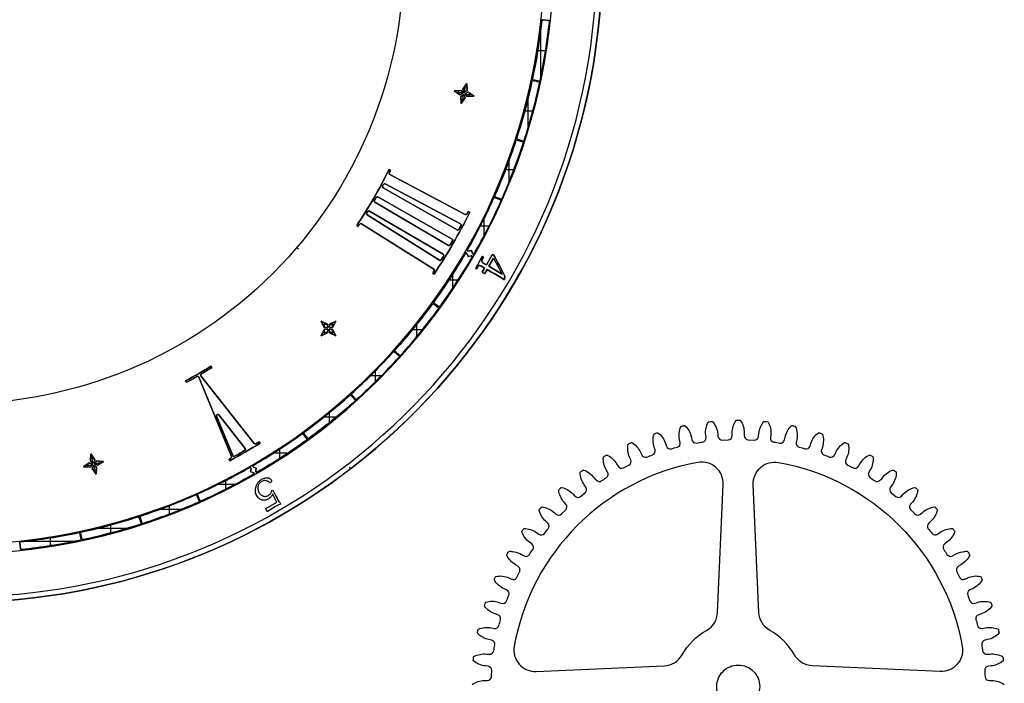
# Model space of a CAD drawing. Extents: x -553 to 949, y 557 to 2321.
# Tile 15 of 25: x -160 to 299, y 1503 to 1811. Entities that reach past the tile are written whole.
import ezdxf

# ---------------------------------------------------------------- set-up
doc = ezdxf.new("R2010")
doc.units = 0
doc.layers.add('3.Dial V2', color=1, linetype='CONTINUOUS')
doc.layers.add('Default Layer', color=1, linetype='CONTINUOUS')

msp = doc.modelspace()

# ---------------------------------------------------------------- linework, layer by layer
at = {"layer": '3.Dial V2'}
for points in [[(-256.56, 2129.92, 0.380926), (-484.29, 1806.12, 0.380926), (-188.75, 1542.75, 0.380926), (106.79, 1806.12, 0.380926), (-120.94, 2129.92), (-121.26, 2130.01), (-121.57, 2130.11), (-121.89, 2130.22), (-122.21, 2130.3), (-122.53, 2130.36), (-122.86, 2130.41), (-123.19, 2130.45), (-123.51, 2130.51, 0.110995), (-253.99, 2130.51), (-254.31, 2130.45), (-254.64, 2130.41), (-254.97, 2130.36), (-255.29, 2130.3), (-255.61, 2130.22), (-255.93, 2130.11), (-256.24, 2130.01), (-256.56, 2129.92)], [(-188.75, 1540.25, 0.380926), (109.27, 1805.83, 0.380926), (-120.37, 2132.35), (-120.25, 2132.33), (-120.17, 2132.31, -0.380827), (109.26, 1805.73, -0.380827), (-188.75, 1540.25)], [(88.67, 1840.25, 0.414214), (-188.75, 2117.67, 0.414214), (-466.17, 1840.25, 0.414214), (-188.75, 1562.83, 0.414214), (88.67, 1840.25)], [(88.67, 1840.25, 0.414214), (-188.75, 2117.67, 0.414214), (-466.17, 1840.25, 0.414214), (-188.75, 1562.83, 0.414214), (88.67, 1840.25)], [(88.67, 1840.25, 0.414214), (-188.75, 2117.67, 0.414214), (-466.17, 1840.25, 0.414214), (-188.75, 1562.83, 0.414214), (88.67, 1840.25)], [(84.27, 1840.25, 0.414214), (-188.75, 2113.27, 0.414214), (-461.77, 1840.25, 0.414214), (-188.75, 1567.23, 0.414214), (84.27, 1840.25)], [(84.27, 1840.25, 0.414214), (-188.75, 2113.27, 0.414214), (-461.77, 1840.25, 0.414214), (-188.75, 1567.23, 0.414214), (84.27, 1840.25)], [(84.27, 1840.25, 0.414214), (-188.75, 2113.27, 0.414214), (-461.77, 1840.25, 0.414214), (-188.75, 1567.23, 0.414214), (84.27, 1840.25)], [(79.13, 1783.51, -0.413786), (78.82, 1783.99, 0.025094), (83.11, 1811.08, -0.413786), (83.55, 1811.43), (86.34, 1811.14, -0.414637), (86.69, 1810.7, -0.025101), (82.34, 1783.24, -0.414637), (81.87, 1782.93), (79.13, 1783.51)], [(78.82, 1783.99, 0.025094), (83.11, 1811.08, -0.025094), (78.82, 1783.99)], [(83.11, 1811.08, -0.413786), (83.55, 1811.43), (86.34, 1811.14), (83.55, 1811.43, 0.413786), (83.11, 1811.08)], [(86.69, 1810.7, 0.414637), (86.34, 1811.14, -0.414637), (86.69, 1810.7)], [(81.87, 1782.93, 0.414637), (82.34, 1783.24, 0.025101), (86.69, 1810.7, -0.025101), (82.34, 1783.24, -0.414637), (81.87, 1782.93)], [(79.13, 1783.51, -0.413786), (78.82, 1783.99, 0.413786), (79.13, 1783.51)], [(71.73, 1755.82, -0.413786), (71.47, 1756.33, 0.025094), (78.57, 1782.82, -0.413786), (79.05, 1783.13), (81.79, 1782.54, -0.414637), (82.09, 1782.07, -0.025101), (74.9, 1755.22, -0.414637), (74.39, 1754.96), (71.73, 1755.82)], [(71.47, 1756.33, 0.025094), (78.57, 1782.82, -0.025094), (71.47, 1756.33)], [(74.39, 1754.96, 0.414637), (74.9, 1755.22, 0.025101), (82.09, 1782.07, -0.025101), (74.9, 1755.22, -0.414637), (74.39, 1754.96)], [(78.57, 1782.82, -0.413786), (79.05, 1783.13), (81.79, 1782.54), (79.05, 1783.13, 0.413786), (78.57, 1782.82)], [(82.09, 1782.07, 0.414637), (81.79, 1782.54, -0.414637), (82.09, 1782.07)], [(71.73, 1755.82, -0.413786), (71.47, 1756.33, 0.413786), (71.73, 1755.82)], [(61.48, 1729.06, -0.413786), (61.28, 1729.58, 0.025094), (71.11, 1755.19, -0.413786), (71.61, 1755.45), (74.27, 1754.58, -0.414637), (74.53, 1754.07, -0.025101), (64.57, 1728.12, -0.414637), (64.04, 1727.92), (61.48, 1729.06)], [(61.28, 1729.58, 0.025094), (71.11, 1755.19, -0.025094), (61.28, 1729.58)], [(64.04, 1727.92, 0.414637), (64.57, 1728.12, 0.025101), (74.53, 1754.07, -0.025101), (64.57, 1728.12, -0.414637), (64.04, 1727.92)], [(71.11, 1755.19, -0.413786), (71.61, 1755.45), (74.27, 1754.58), (71.61, 1755.45, 0.413786), (71.11, 1755.19)], [(74.53, 1754.07, 0.414637), (74.27, 1754.58, -0.414637), (74.53, 1754.07)], [(-3.04, 1715.67, 0.033744), (12.03, 1741.78, -0.033744), (-3.04, 1715.67)], [(-3.04, 1715.67), (-2.37, 1715.24, 0.001433), (-1.65, 1716.31, -0.406828), (-0.83, 1716.49), (32.84, 1695.39, -0.201706), (33.1, 1695.01, -0.201706), (33.02, 1694.55, -0.001168), (32.34, 1693.52), (32.99, 1693.05, 0.031256), (49.61, 1721.84), (48.88, 1722.17, -0.001147), (48.33, 1721.08, -0.201719), (47.98, 1720.78, -0.201719), (47.51, 1720.82), (12.41, 1739.43, -0.406794), (12.15, 1740.22, 0.001405), (12.71, 1741.35), (12.03, 1741.78, -0.033744), (-3.04, 1715.67)], [(12.15, 1740.22, 0.001405), (12.71, 1741.35), (12.03, 1741.78), (12.71, 1741.35, -0.001405), (12.15, 1740.22)], [(12.41, 1739.43, -0.406794), (12.15, 1740.22, 0.406794), (12.41, 1739.43)], [(9.2, 1733.27, -0.406842), (8.97, 1734.07, 0.000906), (9.35, 1734.79, -0.413405), (10.16, 1735.04), (45.28, 1716.47, -0.414901), (45.53, 1715.66, -0.001957), (44.54, 1713.83, -0.201701), (44.18, 1713.53, -0.201701), (43.72, 1713.59), (9.2, 1733.27)], [(8.97, 1734.07, 0.406842), (9.2, 1733.27), (43.72, 1713.59), (9.2, 1733.27, -0.406842), (8.97, 1734.07)], [(8.97, 1734.07, 0.000906), (9.35, 1734.79, -0.000906), (8.97, 1734.07)], [(9.35, 1734.79, -0.413405), (10.16, 1735.04), (45.28, 1716.47), (10.16, 1735.04, 0.413405), (9.35, 1734.79)], [(5.22, 1727.37, 0.413079), (5.43, 1726.55), (39.69, 1706.43, 0.415179), (40.51, 1706.65, 0.002037), (41.59, 1708.52, 0.414636), (41.37, 1709.34), (6.85, 1729.01, 0.413717), (6.04, 1728.79, -0.001828), (5.22, 1727.37)], [(5.43, 1726.55, -0.413079), (5.22, 1727.37, 0.413079), (5.43, 1726.55), (39.69, 1706.43, 0.415179), (40.51, 1706.65, 0.002037), (41.59, 1708.52, 0.414636), (41.37, 1709.34), (6.85, 1729.01), (41.37, 1709.34, -0.414636), (41.59, 1708.52, -0.002037), (40.51, 1706.65, -0.415179), (39.69, 1706.43), (5.43, 1726.55)], [(5.22, 1727.37, 0.001828), (6.04, 1728.79, -0.001828), (5.22, 1727.37)], [(6.04, 1728.79, -0.413717), (6.85, 1729.01, 0.413717), (6.04, 1728.79)], [(50.91, 1702.61, 0.287897), (51.25, 1702.36, 0.287897), (51.63, 1702.56, 0.024789), (64.08, 1727.03, 0.414637), (63.88, 1727.56), (61.32, 1728.7, 0.413786), (60.79, 1728.49, -0.024771), (48.51, 1704.36, 0.286961), (48.53, 1703.94, 0.286961), (48.92, 1703.77), (50.37, 1703.98), (50.91, 1702.61)], [(48.51, 1704.36, 0.024771), (60.79, 1728.49, -0.024771), (48.51, 1704.36)], [(51.63, 1702.56, 0.024789), (64.08, 1727.03, 0.414637), (63.88, 1727.56), (61.32, 1728.7, 0.413786), (60.79, 1728.49, -0.413786), (61.32, 1728.7), (63.88, 1727.56, -0.414637), (64.08, 1727.03, -0.024789), (51.63, 1702.56)], [(61.48, 1729.06, -0.413786), (61.28, 1729.58, 0.413786), (61.48, 1729.06)], [(1.84, 1720.62, -0.413107), (1.65, 1721.45, 0.000874), (2.06, 1722.11, -0.406485), (2.87, 1722.31), (37.2, 1702.3, -0.201836), (37.48, 1701.93, -0.201836), (37.41, 1701.47, -0.002008), (36.29, 1699.65, -0.415155), (35.46, 1699.46), (1.84, 1720.62)], [(1.84, 1720.62, -0.413107), (1.65, 1721.45, 0.413107), (1.84, 1720.62)], [(1.65, 1721.45, 0.000874), (2.06, 1722.11, -0.000874), (1.65, 1721.45)], [(2.06, 1722.11, -0.406485), (2.87, 1722.31), (37.2, 1702.3, -0.201836), (37.48, 1701.93, -0.201836), (37.41, 1701.47, 0.201836), (37.48, 1701.93, 0.201836), (37.2, 1702.3), (2.87, 1722.31, 0.406485), (2.06, 1722.11)], [(32.99, 1693.05, 0.031256), (49.61, 1721.84), (48.88, 1722.17), (49.61, 1721.84, -0.031256), (32.99, 1693.05)], [(47.51, 1720.82, 0.201719), (47.98, 1720.78, 0.201719), (48.33, 1721.08, -0.201719), (47.98, 1720.78, -0.201719), (47.51, 1720.82)], [(48.33, 1721.08, 0.001147), (48.88, 1722.17, -0.001147), (48.33, 1721.08)], [(-2.37, 1715.24, 0.001433), (-1.65, 1716.31, -0.001433), (-2.37, 1715.24)], [(-1.65, 1716.31, -0.406828), (-0.83, 1716.49, 0.406828), (-1.65, 1716.31)], [(44.54, 1713.83, 0.001957), (45.53, 1715.66, -0.001957), (44.54, 1713.83)], [(45.53, 1715.66, 0.414901), (45.28, 1716.47, -0.414901), (45.53, 1715.66)], [(43.72, 1713.59, 0.201701), (44.18, 1713.53, 0.201701), (44.54, 1713.83, -0.201701), (44.18, 1713.53, -0.201701), (43.72, 1713.59)], [(35.16, 1677.82, 0.414637), (35.72, 1677.91, 0.024789), (50.68, 1700.92, 0.287897), (50.67, 1701.35, 0.287897), (50.28, 1701.52), (48.82, 1701.3), (48.28, 1702.66, 0.286961), (47.94, 1702.91, 0.286961), (47.56, 1702.72, -0.024771), (32.8, 1680.02, 0.413786), (32.89, 1679.46), (35.16, 1677.82)], [(32.8, 1680.02, 0.024771), (47.56, 1702.72, -0.024771), (32.8, 1680.02)], [(35.16, 1677.82, 0.414637), (35.72, 1677.91, 0.024789), (50.68, 1700.92, 0.287897), (50.67, 1701.35, 0.287897), (50.28, 1701.52, -0.287897), (50.67, 1701.35, -0.287897), (50.68, 1700.92, -0.024789), (35.72, 1677.91, -0.414637), (35.16, 1677.82)], [(36.29, 1699.65, 0.002008), (37.41, 1701.47, -0.002008), (36.29, 1699.65)], [(48.82, 1701.3), (48.28, 1702.66, 0.286961), (47.94, 1702.91, 0.286961), (47.56, 1702.72, -0.286961), (47.94, 1702.91, -0.286961), (48.28, 1702.66), (48.82, 1701.3), (50.28, 1701.52), (48.82, 1701.3)], [(48.92, 1703.77), (50.37, 1703.98), (50.91, 1702.61), (50.37, 1703.98), (48.92, 1703.77, -0.286961), (48.53, 1703.94, -0.286961), (48.51, 1704.36, 0.286961), (48.53, 1703.94, 0.286961), (48.92, 1703.77)], [(50.91, 1702.61, 0.287897), (51.25, 1702.36, 0.287897), (51.63, 1702.56, -0.287897), (51.25, 1702.36, -0.287897), (50.91, 1702.61)], [(52.39, 1695.62), (52.67, 1695.48, 0.392048), (52.8, 1695.52), (53.5, 1696.69, -0.355581), (54.33, 1696.99), (54.76, 1696.82), (55.17, 1696.63), (55.57, 1696.42), (55.95, 1696.18), (56.48, 1695.83), (55.43, 1693.99, 0.400402), (55.47, 1693.86), (56.43, 1693.25, 0.207645), (56.51, 1693.23, 0.207645), (56.57, 1693.28), (57.63, 1695.21), (59.48, 1694.15), (61, 1693.27), (62.51, 1692.36), (64, 1691.42), (65.48, 1690.45), (65.7, 1690.6, 0.219941), (65.75, 1690.67), (65.92, 1692.12), (65.31, 1693.38), (64.69, 1694.63), (64.06, 1695.88), (63.41, 1697.11), (62.74, 1698.33), (62.06, 1699.55), (61.36, 1700.76), (60.65, 1701.96, 0.219543), (60.58, 1702.01), (60.16, 1702.08, 0.313295), (60.06, 1702.03), (57.36, 1697.33), (56.74, 1697.68), (56.39, 1697.89), (56.04, 1698.12), (55.71, 1698.36), (55.39, 1698.62, -0.346527), (55.21, 1699.47), (55.92, 1700.89, 0.414133), (55.88, 1701.02), (55.53, 1701.2, 0.399669), (55.39, 1701.16), (52.35, 1695.76, 0.205406), (52.34, 1695.68, 0.205406), (52.39, 1695.62)], [(55.39, 1701.16, -0.399669), (55.53, 1701.2, 0.399669), (55.39, 1701.16)], [(55.92, 1700.89, 0.414133), (55.88, 1701.02, -0.414133), (55.92, 1700.89)], [(60.06, 1702.03, -0.313295), (60.16, 1702.08, 0.313295), (60.06, 1702.03)], [(60.16, 1702.08), (60.58, 1702.01, -0.219543), (60.65, 1701.96, 0.219543), (60.58, 1702.01), (60.16, 1702.08)], [(35.46, 1699.46, 0.415155), (36.29, 1699.65, -0.415155), (35.46, 1699.46)], [(53.5, 1696.69, -0.355581), (54.33, 1696.99, 0.355581), (53.5, 1696.69)], [(55.39, 1698.62, -0.346527), (55.21, 1699.47, 0.346527), (55.39, 1698.62)], [(32.34, 1693.52, 0.001168), (33.02, 1694.55, -0.001168), (32.34, 1693.52)], [(33.02, 1694.55, 0.201706), (33.1, 1695.01, 0.201706), (32.84, 1695.39, -0.201706), (33.1, 1695.01, -0.201706), (33.02, 1694.55)], [(52.39, 1695.62, -0.205406), (52.34, 1695.68, -0.205406), (52.35, 1695.76, 0.205406), (52.34, 1695.68, 0.205406), (52.39, 1695.62)], [(52.67, 1695.48, 0.392048), (52.8, 1695.52, -0.392048), (52.67, 1695.48)], [(55.47, 1693.86, -0.400402), (55.43, 1693.99, 0.400402), (55.47, 1693.86)], [(56.43, 1693.25, 0.207645), (56.51, 1693.23, 0.207645), (56.57, 1693.28, -0.207645), (56.51, 1693.23, -0.207645), (56.43, 1693.25)], [(65.7, 1690.6, 0.219941), (65.75, 1690.67, -0.219941), (65.7, 1690.6)], [(16.95, 1655.3, 0.414637), (17.52, 1655.33, 0.025101), (35.01, 1676.94, 0.414637), (34.92, 1677.49), (32.66, 1679.14, 0.413786), (32.1, 1679.05, -0.025094), (14.84, 1657.74, 0.413786), (14.87, 1657.17), (16.95, 1655.3)], [(14.84, 1657.74, 0.025094), (32.1, 1679.05, -0.025094), (14.84, 1657.74)], [(32.1, 1679.05, -0.413786), (32.66, 1679.14), (34.92, 1677.49), (32.66, 1679.14, 0.413786), (32.1, 1679.05)], [(32.89, 1679.46, -0.413786), (32.8, 1680.02, 0.413786), (32.89, 1679.46)], [(16.95, 1655.3, 0.414637), (17.52, 1655.33, 0.025101), (35.01, 1676.94, -0.025101), (17.52, 1655.33, -0.414637), (16.95, 1655.3)], [(35.01, 1676.94, 0.414637), (34.92, 1677.49, -0.414637), (35.01, 1676.94)], [(-3.51, 1634.81), (-5.38, 1636.89, -0.413786), (-5.35, 1637.46, 0.025094), (14.04, 1656.85, -0.413786), (14.61, 1656.88), (16.69, 1655.01, -0.414637), (16.71, 1654.44, -0.025101), (-2.94, 1634.79, -0.414637), (-3.51, 1634.81)], [(-5.35, 1637.46, 0.025094), (14.04, 1656.85, -0.025094), (-5.35, 1637.46)], [(16.69, 1655.01), (14.61, 1656.88, 0.413786), (14.04, 1656.85, -0.413786), (14.61, 1656.88), (16.69, 1655.01)], [(14.87, 1657.17, -0.413786), (14.84, 1657.74, 0.413786), (14.87, 1657.17)], [(-3.51, 1634.81, 0.414637), (-2.94, 1634.79, 0.025101), (16.71, 1654.44, -0.025101), (-2.94, 1634.79, -0.414637), (-3.51, 1634.81)], [(16.71, 1654.44, 0.414637), (16.69, 1655.01, -0.414637), (16.71, 1654.44)], [(-62.11, 1606.16, 0.015342), (-47.99, 1614.37), (-48.46, 1615.02, -0.001722), (-50.01, 1614.06, -0.380339), (-50.8, 1614.2), (-75.58, 1645.66, -0.216883), (-75.7, 1646.14, -0.216883), (-75.41, 1646.55, 0.006459), (-70.45, 1649.54), (-70.93, 1650.18, -0.015252), (-82.73, 1643.35), (-82.35, 1642.66, 0.00628), (-77.42, 1645.39, -0.00628), (-82.35, 1642.66, 0.00628), (-77.42, 1645.39, -0.215866), (-76.92, 1645.44, -0.215866), (-76.56, 1645.1), (-61.39, 1608.08, -0.382226), (-61.65, 1607.32, -0.000914), (-62.51, 1606.86), (-62.11, 1606.16)], [(-82.73, 1643.35, 0.015252), (-70.93, 1650.18, -0.015252), (-82.73, 1643.35)], [(-75.58, 1645.66, -0.216883), (-75.7, 1646.14, -0.216883), (-75.41, 1646.55, 0.216883), (-75.7, 1646.14, 0.216883), (-75.58, 1645.66)], [(-75.41, 1646.55, 0.006459), (-70.45, 1649.54), (-70.93, 1650.18), (-70.45, 1649.54, -0.006459), (-75.41, 1646.55)], [(-77.42, 1645.39, -0.215866), (-76.92, 1645.44, -0.215866), (-76.56, 1645.1, 0.215866), (-76.92, 1645.44, 0.215866), (-77.42, 1645.39)], [(-5.38, 1636.89, -0.413786), (-5.35, 1637.46, 0.413786), (-5.38, 1636.89)], [(-25.99, 1616.58), (-27.64, 1618.84, -0.413786), (-27.55, 1619.4, 0.025094), (-6.24, 1636.66, -0.413786), (-5.67, 1636.63), (-3.8, 1634.55, -0.414637), (-3.83, 1633.98, -0.025101), (-25.44, 1616.49, -0.414637), (-25.99, 1616.58)], [(-27.55, 1619.4, 0.025094), (-6.24, 1636.66, -0.025094), (-27.55, 1619.4)], [(-25.99, 1616.58, 0.414637), (-25.44, 1616.49, 0.025101), (-3.83, 1633.98, -0.025101), (-25.44, 1616.49, -0.414637), (-25.99, 1616.58)], [(-3.8, 1634.55), (-5.67, 1636.63, 0.413786), (-6.24, 1636.66, -0.413786), (-5.67, 1636.63), (-3.8, 1634.55)], [(-3.83, 1633.98, 0.414637), (-3.8, 1634.55, -0.414637), (-3.83, 1633.98)], [(-55.1, 1611.02, -0.005251), (-59.94, 1608.26, -0.214363), (-60.43, 1608.22, -0.214363), (-60.79, 1608.56), (-68.29, 1626.89, -0.373608), (-68.04, 1627.64, -0.373608), (-67.26, 1627.49), (-54.93, 1611.91, -0.217385), (-54.81, 1611.43, -0.217385), (-55.1, 1611.02)], [(-54.93, 1611.91), (-67.26, 1627.49, 0.373608), (-68.04, 1627.64, 0.373608), (-68.29, 1626.89, -0.373608), (-68.04, 1627.64, -0.373608), (-67.26, 1627.49), (-54.93, 1611.91)], [(-60.79, 1608.56, 0.214363), (-60.43, 1608.22, 0.214363), (-59.94, 1608.26, 0.005251), (-55.1, 1611.02, 0.217385), (-54.81, 1611.43, 0.217385), (-54.93, 1611.91, -0.217385), (-54.81, 1611.43, -0.217385), (-55.1, 1611.02, -0.005251), (-59.94, 1608.26, -0.214363), (-60.43, 1608.22, -0.214363), (-60.79, 1608.56), (-68.29, 1626.89), (-60.79, 1608.56)], [(-49.42, 1600.82, 0.024789), (-26.41, 1615.78, 0.414637), (-26.32, 1616.34), (-27.96, 1618.61, 0.413786), (-28.52, 1618.7, -0.024771), (-51.22, 1603.94, 0.286961), (-51.41, 1603.56, 0.286961), (-51.16, 1603.22), (-49.8, 1602.68), (-50.02, 1601.22, 0.287897), (-49.85, 1600.83, 0.287897), (-49.42, 1600.82)], [(-51.22, 1603.94, 0.024771), (-28.52, 1618.7, -0.024771), (-51.22, 1603.94)], [(-49.42, 1600.82, 0.024789), (-26.41, 1615.78, 0.414637), (-26.32, 1616.34), (-27.96, 1618.61, 0.413786), (-28.52, 1618.7, -0.413786), (-27.96, 1618.61), (-26.32, 1616.34, -0.414637), (-26.41, 1615.78, -0.024789), (-49.42, 1600.82)], [(-27.64, 1618.84, -0.413786), (-27.55, 1619.4, 0.413786), (-27.64, 1618.84)], [(-62.11, 1606.16, 0.015342), (-47.99, 1614.37), (-48.46, 1615.02), (-47.99, 1614.37, -0.015342), (-62.11, 1606.16)], [(-50.8, 1614.2, 0.380339), (-50.01, 1614.06, -0.380339), (-50.8, 1614.2)], [(-50.01, 1614.06, 0.001722), (-48.46, 1615.02, -0.001722), (-50.01, 1614.06)], [(-62.51, 1606.86, 0.000914), (-61.65, 1607.32, -0.000914), (-62.51, 1606.86)], [(-61.65, 1607.32, 0.382226), (-61.39, 1608.08, -0.382226), (-61.65, 1607.32)], [(-76.06, 1587.62), (-77.2, 1590.18, -0.413786), (-76.99, 1590.71, 0.024771), (-52.86, 1602.99, -0.286961), (-52.44, 1602.97, -0.286961), (-52.27, 1602.58), (-52.48, 1601.13), (-52.27, 1602.58), (-52.48, 1601.13), (-51.11, 1600.59, -0.287897), (-50.86, 1600.25, -0.287897), (-51.06, 1599.87, -0.024789), (-75.53, 1587.42, -0.414637), (-76.06, 1587.62)], [(-76.99, 1590.71, 0.024771), (-52.86, 1602.99, -0.024771), (-76.99, 1590.71)], [(-76.06, 1587.62, 0.414637), (-75.53, 1587.42, 0.024789), (-51.06, 1599.87, 0.287897), (-50.86, 1600.25, 0.287897), (-51.11, 1600.59, -0.287897), (-50.86, 1600.25, -0.287897), (-51.06, 1599.87, -0.024789), (-75.53, 1587.42, -0.414637), (-76.06, 1587.62)], [(-52.27, 1602.58, 0.286961), (-52.44, 1602.97, 0.286961), (-52.86, 1602.99, -0.286961), (-52.44, 1602.97, -0.286961), (-52.27, 1602.58)], [(-50.02, 1601.22), (-49.8, 1602.68), (-51.16, 1603.22, -0.286961), (-51.41, 1603.56, -0.286961), (-51.22, 1603.94, 0.286961), (-51.41, 1603.56, 0.286961), (-51.16, 1603.22), (-49.8, 1602.68), (-50.02, 1601.22)], [(-49.42, 1600.82, -0.287897), (-49.85, 1600.83, -0.287897), (-50.02, 1601.22, 0.287897), (-49.85, 1600.83, 0.287897), (-49.42, 1600.82)], [(-42.21, 1590.7), (-42.34, 1590.32), (-42.51, 1589.95), (-42.72, 1589.61), (-42.98, 1589.29), (-43.27, 1588.99), (-43.59, 1588.72), (-43.94, 1588.48), (-44.3, 1588.27), (-44.69, 1588.1), (-45.09, 1587.96), (-45.5, 1587.85), (-45.91, 1587.79), (-46.32, 1587.76), (-46.72, 1587.78), (-47.12, 1587.85), (-47.5, 1587.96), (-47.82, 1588.1), (-48.12, 1588.28), (-48.42, 1588.51), (-48.71, 1588.78), (-49.01, 1589.11), (-49.3, 1589.5), (-49.6, 1589.96), (-49.9, 1590.49), (-49.98, 1590.65), (-50.05, 1590.83), (-50.1, 1591.04), (-50.14, 1591.26), (-50.19, 1591.77), (-50.19, 1592.34), (-50.13, 1592.97), (-50, 1593.64), (-49.91, 1593.98), (-49.81, 1594.34), (-49.69, 1594.69), (-49.55, 1595.06), (-49.42, 1595.35), (-49.26, 1595.63), (-49.07, 1595.91), (-48.87, 1596.18), (-48.64, 1596.45), (-48.39, 1596.7), (-48.12, 1596.94), (-47.83, 1597.16), (-47.53, 1597.37), (-47.21, 1597.56), (-46.87, 1597.73), (-46.53, 1597.88), (-46.17, 1598), (-45.8, 1598.09), (-45.42, 1598.16), (-45.03, 1598.19), (-44.74, 1598.2), (-44.46, 1598.18), (-44.19, 1598.13), (-43.94, 1598.06), (-43.7, 1597.98), (-43.49, 1597.88), (-43.3, 1597.76), (-43.13, 1597.63), (-42.99, 1597.49), (-42.87, 1597.34), (-42.78, 1597.18), (-42.73, 1597.01), (-42.7, 1596.85), (-42.71, 1596.68), (-42.75, 1596.51), (-42.83, 1596.34), (-43.07, 1595.95, -0.40549), (-43.2, 1595.91), (-43.75, 1596.22), (-44.33, 1596.52), (-44.63, 1596.65), (-44.96, 1596.75), (-45.35, 1596.84), (-45.81, 1596.89), (-45.99, 1596.89), (-46.17, 1596.88), (-46.36, 1596.85), (-46.56, 1596.8), (-46.95, 1596.65), (-47.35, 1596.44), (-47.74, 1596.17), (-48.1, 1595.85), (-48.44, 1595.48), (-48.59, 1595.27), (-48.73, 1595.06), (-48.87, 1594.81), (-48.97, 1594.52), (-49.05, 1594.2), (-49.09, 1593.85), (-49.09, 1593.46), (-49.06, 1593.04), (-48.99, 1592.58), (-48.89, 1592.08), (-48.84, 1591.91), (-48.77, 1591.73), (-48.57, 1591.36), (-48.31, 1590.98), (-48.15, 1590.8), (-47.97, 1590.62), (-47.78, 1590.44), (-47.57, 1590.28), (-47.34, 1590.12), (-47.1, 1589.98), (-46.84, 1589.85), (-46.57, 1589.73), (-46.29, 1589.64), (-45.99, 1589.56), (-45.75, 1589.53), (-45.5, 1589.54), (-45.23, 1589.58), (-44.96, 1589.65), (-44.69, 1589.75), (-44.42, 1589.87), (-44.16, 1590.03), (-43.9, 1590.2), (-43.65, 1590.4), (-43.42, 1590.63), (-43.21, 1590.87), (-43.02, 1591.12), (-42.86, 1591.39), (-42.73, 1591.68), (-42.63, 1591.98), (-42.56, 1592.29), (-42.12, 1592.46), (-41.35, 1590.96), (-40.57, 1589.44), (-40.16, 1588.69), (-39.73, 1587.96), (-39.27, 1587.24), (-38.77, 1586.55), (-38.49, 1586.2, -0.233011), (-38.45, 1586.04, -0.233011), (-38.56, 1585.91), (-39.33, 1585.55), (-40.1, 1585.17), (-40.85, 1584.77), (-41.59, 1584.35), (-42.34, 1583.9), (-43.08, 1583.44), (-43.81, 1582.95), (-44.53, 1582.45, -0.216153), (-44.61, 1582.44, -0.216153), (-44.68, 1582.49), (-45.38, 1583.8, -0.404635), (-45.34, 1583.93), (-40.18, 1586.91), (-42.21, 1590.7)], [(-103.08, 1577.23), (-103.95, 1579.89, -0.413786), (-103.69, 1580.39, 0.025094), (-78.08, 1590.22, -0.413786), (-77.56, 1590.02), (-76.42, 1587.46, -0.414637), (-76.62, 1586.93, -0.025101), (-102.57, 1576.97, -0.414637), (-103.08, 1577.23)], [(-103.69, 1580.39, 0.025094), (-78.08, 1590.22, -0.025094), (-103.69, 1580.39)], [(-103.08, 1577.23, 0.414637), (-102.57, 1576.97, 0.025101), (-76.62, 1586.93, -0.025101), (-102.57, 1576.97, -0.414637), (-103.08, 1577.23)], [(-76.42, 1587.46), (-77.56, 1590.02, 0.413786), (-78.08, 1590.22, -0.413786), (-77.56, 1590.02), (-76.42, 1587.46)], [(-77.2, 1590.18, -0.413786), (-76.99, 1590.71, 0.413786), (-77.2, 1590.18)], [(-76.62, 1586.93, 0.414637), (-76.42, 1587.46, -0.414637), (-76.62, 1586.93)], [(-131.04, 1569.71, 0.414637), (-130.57, 1569.41, 0.025101), (-103.72, 1576.6, 0.414637), (-103.46, 1577.11), (-104.32, 1579.77, 0.413786), (-104.83, 1580.03, -0.025094), (-131.32, 1572.93, 0.413786), (-131.63, 1572.45), (-131.04, 1569.71)], [(-131.32, 1572.93, 0.025094), (-104.83, 1580.03, -0.025094), (-131.32, 1572.93)], [(-103.46, 1577.11), (-104.32, 1579.77, 0.413786), (-104.83, 1580.03, -0.413786), (-104.32, 1579.77), (-103.46, 1577.11)], [(-103.95, 1579.89, -0.413786), (-103.69, 1580.39, 0.413786), (-103.95, 1579.89)], [(-159.2, 1564.81, -0.414637), (-159.64, 1565.16), (-159.93, 1567.95, -0.413786), (-159.58, 1568.39, 0.025094), (-132.49, 1572.68, -0.413786), (-132.01, 1572.37), (-131.43, 1569.63, -0.414637), (-131.74, 1569.16, -0.025101), (-159.2, 1564.81)], [(-159.64, 1565.16, 0.414637), (-159.2, 1564.81, 0.025101), (-131.74, 1569.16, 0.414637), (-131.43, 1569.63), (-132.01, 1572.37, 0.413786), (-132.49, 1572.68, -0.413786), (-132.01, 1572.37), (-131.43, 1569.63, -0.414637), (-131.74, 1569.16, -0.025101), (-159.2, 1564.81, -0.414637), (-159.64, 1565.16)], [(-159.58, 1568.39, 0.025094), (-132.49, 1572.68, -0.025094), (-159.58, 1568.39)], [(-131.63, 1572.45, -0.413786), (-131.32, 1572.93, 0.413786), (-131.63, 1572.45)], [(-131.04, 1569.71, 0.414637), (-130.57, 1569.41, 0.025101), (-103.72, 1576.6, -0.025101), (-130.57, 1569.41, -0.414637), (-131.04, 1569.71)], [(-103.72, 1576.6, 0.414637), (-103.46, 1577.11, -0.414637), (-103.72, 1576.6)], [(-159.93, 1567.95, -0.413786), (-159.58, 1568.39, 0.413786), (-159.93, 1567.95)]]:
    msp.add_lwpolyline(points, format="xyb", close=True, dxfattribs=at)
msp.add_lwpolyline([(34.87, 1840.25), (21.32, 1840.25), (18.82, 1840.25, -0.414214), (-188.75, 1632.68, -0.414214), (-396.31, 1840.25, -0.414214), (-188.75, 2047.82, -0.414214), (18.82, 1840.25)], format="xyb", dxfattribs=at)
for points in [[(82.75, 1785.23), (82.75, 1807.91)], [(81.26, 1797.18), (84.9, 1797.18)], [(46.76, 1779.7), (48.3, 1779.7)], [(47.35, 1777.81), (47.35, 1780.58)], [(43.52, 1777.54), (46.22, 1777.54)], [(44.35, 1776.98), (44.35, 1778.49)], [(45.52, 1774.54), (47.04, 1774.54)], [(46.47, 1773.71), (46.47, 1776.41)], [(47.62, 1776.66), (50.47, 1776.66)], [(49.51, 1775.74), (49.51, 1777.28)], [(76.78, 1761.28), (76.78, 1775.02)], [(75.24, 1769.04), (78.96, 1769.04)], [(67.89, 1735.97), (67.89, 1745.94)], [(66.29, 1741.68), (70.14, 1741.68)], [(54.58, 1715.54), (58.62, 1715.54)], [(56.29, 1711.03), (56.29, 1718.94)], [(-30.92, 1705.45), (-30.16, 1704.8)], [(41.73, 1686.57), (41.73, 1693.15)], [(39.91, 1690.33), (44.2, 1690.33)], [(-16.71, 1669.63), (-18.91, 1669.63)], [(-18.09, 1668.22), (-18.09, 1670.39)], [(-15.76, 1669.63), (-13.53, 1669.63)], [(-14.3, 1668.22), (-14.3, 1670.41)], [(24.91, 1663.93), (24.91, 1669.64)], [(-16.71, 1665.84), (-18.91, 1665.84)], [(-18.09, 1665.09), (-18.09, 1667.26)], [(-13.53, 1665.84), (-15.76, 1665.84)], [(-14.3, 1665.07), (-14.3, 1667.26)], [(22.95, 1667.21), (27.58, 1667.21)], [(5.67, 1642.91), (5.67, 1648)], [(3.5, 1645.83), (8.59, 1645.83)], [(-15.71, 1623.92), (-15.71, 1628.55)], [(-18.14, 1626.59), (-12.43, 1626.59)], [(-41.65, 1609.77), (-35.07, 1609.77)], [(-38.83, 1607.3), (-38.83, 1611.59)], [(-128.2, 1603.2), (-128.2, 1604.74)], [(-125.45, 1607.19), (-126.99, 1607.19)], [(-126.04, 1605.28), (-126.04, 1608.07)], [(-124.91, 1605.03), (-122.16, 1605.03)], [(-123, 1604.48), (-123, 1605.98)], [(-129.08, 1604.15), (-126.29, 1604.15)], [(-125.76, 1601.99), (-124.21, 1601.99)], [(-125.16, 1601.11), (-125.16, 1603.9)], [(-6.62, 1603.12), (-6.01, 1602.33)], [(-64.04, 1592.88), (-64.04, 1596.92)], [(-67.44, 1595.21), (-59.53, 1595.21)], [(-94.44, 1583.61), (-84.47, 1583.61)], [(-90.18, 1581.36), (-90.18, 1585.21)], [(-123.52, 1574.72), (-109.78, 1574.72)], [(-117.54, 1572.54), (-117.54, 1576.26)], [(-156.41, 1568.75), (-133.73, 1568.75)], [(-145.68, 1566.6), (-145.68, 1570.24)]]:
    msp.add_lwpolyline(points, dxfattribs=at)
for points in [[(79.13, 1783.51), (81.87, 1782.93), (79.13, 1783.51)], [(46.34, 1779.09), (48.19, 1781.82), (48.37, 1778.56), (48.19, 1781.82), (46.34, 1779.09)], [(47.04, 1777.59), (48.37, 1778.56), (48.19, 1781.82), (46.34, 1779.09), (47.04, 1777.59)], [(47.04, 1777.59), (46.34, 1779.09), (47.04, 1777.59)], [(42.28, 1778.38), (45.54, 1778.56), (46.43, 1777.23), (45.54, 1778.56), (42.28, 1778.38)], [(42.28, 1778.38), (45.54, 1778.56), (46.43, 1777.23), (45.01, 1776.53), (42.28, 1778.38)], [(42.28, 1778.38), (45.01, 1776.53), (42.28, 1778.38)], [(45.01, 1776.53), (46.43, 1777.23), (45.01, 1776.53)], [(45.63, 1772.47), (45.46, 1775.73), (46.78, 1776.62), (47.48, 1775.21), (45.63, 1772.47)], [(45.46, 1775.73), (46.78, 1776.62), (45.46, 1775.73)], [(45.63, 1772.47), (45.46, 1775.73), (45.63, 1772.47)], [(45.63, 1772.47), (47.48, 1775.21), (45.63, 1772.47)], [(47.48, 1775.21), (46.78, 1776.62), (47.48, 1775.21)], [(47.04, 1777.59), (48.37, 1778.56), (47.04, 1777.59)], [(47.4, 1776.97), (48.9, 1777.67), (47.4, 1776.97)], [(48.37, 1775.65), (51.63, 1775.91), (48.9, 1777.67), (47.4, 1776.97), (48.37, 1775.65)], [(48.37, 1775.65), (47.4, 1776.97), (48.37, 1775.65)], [(48.37, 1775.65), (51.63, 1775.91), (48.9, 1777.67), (51.63, 1775.91), (48.37, 1775.65)], [(71.73, 1755.82), (74.39, 1754.96), (71.73, 1755.82)], [(47.51, 1720.82), (12.41, 1739.43), (47.51, 1720.82)], [(61.48, 1729.06), (64.04, 1727.92), (61.48, 1729.06)], [(1.84, 1720.62), (35.46, 1699.46), (1.84, 1720.62)], [(-3.04, 1715.67), (-2.37, 1715.24), (-3.04, 1715.67)], [(-0.83, 1716.49), (32.84, 1695.39), (-0.83, 1716.49)], [(52.35, 1695.76), (55.39, 1701.16), (52.35, 1695.76)], [(55.53, 1701.2), (55.88, 1701.02), (55.53, 1701.2)], [(57.36, 1697.33), (60.06, 1702.03), (57.36, 1697.33)], [(65.92, 1692.12), (65.31, 1693.38), (64.69, 1694.63), (64.06, 1695.88), (63.41, 1697.11), (62.74, 1698.33), (62.06, 1699.55), (61.36, 1700.76), (60.65, 1701.96), (61.36, 1700.76), (62.06, 1699.55), (62.74, 1698.33), (63.41, 1697.11), (64.06, 1695.88), (64.69, 1694.63), (65.31, 1693.38), (65.92, 1692.12)], [(52.8, 1695.52), (53.5, 1696.69), (52.8, 1695.52)], [(54.33, 1696.99), (54.76, 1696.82), (55.17, 1696.63), (55.57, 1696.42), (55.95, 1696.18), (55.57, 1696.42), (55.17, 1696.63), (54.76, 1696.82), (54.33, 1696.99)], [(55.21, 1699.47), (55.92, 1700.89), (55.21, 1699.47)], [(56.74, 1697.68), (56.39, 1697.89), (56.04, 1698.12), (55.71, 1698.36), (55.39, 1698.62), (55.71, 1698.36), (56.04, 1698.12), (56.39, 1697.89), (56.74, 1697.68)], [(56.74, 1697.68), (57.36, 1697.33), (56.74, 1697.68)], [(58.51, 1696.71), (64.68, 1693.01), (58.51, 1696.71), (60.71, 1700.41), (58.51, 1696.71)], [(64.68, 1693.01), (58.51, 1696.71), (60.71, 1700.41), (64.68, 1693.01)], [(32.34, 1693.52), (32.99, 1693.05), (32.34, 1693.52)], [(52.39, 1695.62), (52.67, 1695.48), (52.39, 1695.62)], [(55.43, 1693.99), (56.48, 1695.83), (55.43, 1693.99)], [(56.43, 1693.25), (55.47, 1693.86), (56.43, 1693.25)], [(56.48, 1695.83), (55.95, 1696.18), (56.48, 1695.83)], [(56.57, 1693.28), (57.63, 1695.21), (56.57, 1693.28)], [(57.63, 1695.21), (59.48, 1694.15), (57.63, 1695.21)], [(59.48, 1694.15), (61, 1693.27), (62.51, 1692.36), (64, 1691.42), (65.48, 1690.45), (64, 1691.42), (62.51, 1692.36), (61, 1693.27), (59.48, 1694.15)], [(65.75, 1690.67), (65.92, 1692.12), (65.75, 1690.67)], [(65.48, 1690.45), (65.7, 1690.6), (65.48, 1690.45)], [(35.16, 1677.82), (32.89, 1679.46), (35.16, 1677.82)], [(-18.22, 1668.22), (-16.55, 1668.13), (-16.72, 1669.72), (-19.63, 1671.13), (-18.22, 1668.22)], [(-18.22, 1668.22), (-19.63, 1671.13), (-18.22, 1668.22)], [(-19.63, 1671.13), (-16.72, 1669.72), (-19.63, 1671.13)], [(-16.55, 1668.13), (-16.72, 1669.72), (-16.55, 1668.13)], [(-15.84, 1668.13), (-15.75, 1669.72), (-12.75, 1671.13), (-14.25, 1668.22), (-15.84, 1668.13)], [(-15.84, 1668.13), (-15.75, 1669.72), (-15.84, 1668.13)], [(-14.25, 1668.22), (-12.75, 1671.13), (-15.75, 1669.72), (-12.75, 1671.13), (-14.25, 1668.22)], [(-19.63, 1664.34), (-18.22, 1667.25), (-16.55, 1667.34), (-16.72, 1665.75), (-19.63, 1664.34)], [(-19.63, 1664.34), (-18.22, 1667.25), (-19.63, 1664.34)], [(-19.63, 1664.34), (-16.72, 1665.75), (-19.63, 1664.34)], [(-18.22, 1668.22), (-16.55, 1668.13), (-18.22, 1668.22)], [(-18.22, 1667.25), (-16.55, 1667.34), (-18.22, 1667.25)], [(-16.72, 1665.75), (-16.55, 1667.34), (-16.72, 1665.75)], [(-15.84, 1668.13), (-14.25, 1668.22), (-15.84, 1668.13)], [(-15.75, 1665.75), (-15.84, 1667.34), (-14.25, 1667.25), (-12.75, 1664.34), (-15.75, 1665.75)], [(-15.84, 1667.34), (-14.25, 1667.25), (-15.84, 1667.34)], [(-15.75, 1665.75), (-15.84, 1667.34), (-15.75, 1665.75)], [(-15.75, 1665.75), (-12.75, 1664.34), (-15.75, 1665.75)], [(-12.75, 1664.34), (-14.25, 1667.25), (-12.75, 1664.34)], [(16.95, 1655.3), (14.87, 1657.17), (16.95, 1655.3)], [(-82.73, 1643.35), (-82.35, 1642.66), (-82.73, 1643.35)], [(-76.56, 1645.1), (-61.39, 1608.08), (-76.56, 1645.1)], [(-50.8, 1614.2), (-75.58, 1645.66), (-50.8, 1614.2)], [(-3.51, 1634.81), (-5.38, 1636.89), (-3.51, 1634.81)], [(-25.99, 1616.58), (-27.64, 1618.84), (-25.99, 1616.58)], [(-127.06, 1605.96), (-126.88, 1609.31), (-125.03, 1606.57), (-125.73, 1605.07), (-127.06, 1605.96)], [(-127.06, 1605.96), (-125.73, 1605.07), (-125.03, 1606.57), (-126.88, 1609.31), (-127.06, 1605.96)], [(-127.06, 1605.96), (-126.88, 1609.31), (-125.03, 1606.57), (-125.73, 1605.07), (-127.06, 1605.96)], [(-130.32, 1603.31), (-127.59, 1605.16), (-130.32, 1603.31)], [(-130.32, 1603.31), (-127.59, 1605.16), (-126.09, 1604.46), (-126.97, 1603.13), (-130.32, 1603.31)], [(-127.59, 1605.16), (-126.09, 1604.46), (-127.59, 1605.16)], [(-125.12, 1604.72), (-124.23, 1606.04), (-125.12, 1604.72)], [(-125.12, 1604.72), (-123.71, 1604.02), (-120.88, 1605.87), (-124.23, 1606.04), (-125.12, 1604.72)], [(-125.12, 1604.72), (-123.71, 1604.02), (-125.12, 1604.72)], [(-124.23, 1606.04), (-120.88, 1605.87), (-124.23, 1606.04)], [(-123.71, 1604.02), (-120.88, 1605.87), (-123.71, 1604.02)], [(-62.51, 1606.86), (-62.11, 1606.16), (-62.51, 1606.86)], [(-130.32, 1603.31), (-126.97, 1603.13), (-130.32, 1603.31)], [(-126.97, 1603.13), (-126.09, 1604.46), (-126.97, 1603.13)], [(-126.17, 1602.6), (-125.47, 1604.1), (-126.17, 1602.6)], [(-124.32, 1599.87), (-124.15, 1603.22), (-125.47, 1604.1), (-126.17, 1602.6), (-124.32, 1599.87)], [(-124.32, 1599.87), (-126.17, 1602.6), (-124.32, 1599.87)], [(-125.47, 1604.1), (-124.15, 1603.22), (-125.47, 1604.1)], [(-124.32, 1599.87), (-124.15, 1603.22), (-124.32, 1599.87)], [(-52.48, 1601.13), (-51.11, 1600.59), (-52.48, 1601.13)], [(-76.06, 1587.62), (-77.2, 1590.18), (-76.06, 1587.62)], [(-103.08, 1577.23), (-103.95, 1579.89), (-103.08, 1577.23)], [(-131.04, 1569.71), (-131.63, 1572.45), (-131.04, 1569.71)], [(-159.64, 1565.16), (-159.93, 1567.95), (-159.64, 1565.16)]]:
    msp.add_lwpolyline(points, close=True, dxfattribs=at)
at = {"layer": 'Default Layer'}
msp.add_lwpolyline([(50.72, 1501.99, -0.155346), (56.5, 1503.83), (57.8, 1503.83, 0.402471), (59.7, 1505.66, -0.006051), (59.85, 1508.44, 0.402471), (58.15, 1510.46), (56.85, 1510.6, -0.155346), (51.29, 1513.03), (51.23, 1513.13), (51.21, 1513.24, -0.003052), (51.37, 1514.75), (51.41, 1514.86), (51.49, 1514.94, -0.155346), (57.44, 1516.17), (58.73, 1516.03, 0.402471), (60.81, 1517.65, -0.006051), (61.25, 1520.4, 0.402471), (59.77, 1522.58), (58.5, 1522.85, -0.155346), (53.22, 1525.86), (53.17, 1525.96), (53.16, 1526.08, -0.003052), (53.48, 1527.56), (53.53, 1527.66), (53.62, 1527.73, -0.155346), (59.66, 1528.33), (60.93, 1528.06, 0.402471), (63.17, 1529.45, -0.006051), (63.9, 1532.14, 0.402471), (62.65, 1534.47), (61.41, 1534.87, -0.155346), (56.48, 1538.41), (56.44, 1538.52), (56.45, 1538.63, -0.003052), (56.91, 1540.07), (56.98, 1540.17), (57.08, 1540.23, -0.171315), (63.14, 1540.2), (64.38, 1539.79, 0.402471), (66.76, 1540.94, -0.006051), (67.75, 1543.54, 0.402471), (66.76, 1546), (65.57, 1546.54, -0.155346), (61.04, 1550.57), (61, 1550.67), (61.02, 1550.78, -0.003052), (61.64, 1552.16), (61.71, 1552.25), (61.82, 1552.3, -0.155346), (67.85, 1551.63), (68.33, 1551.4), (68.77, 1551.22), (69.15, 1551.07), (69.49, 1550.96), (69.8, 1550.9), (70.06, 1550.86), (70.3, 1550.86), (70.5, 1550.89), (70.68, 1550.95), (70.83, 1551.04), (70.97, 1551.15), (71.1, 1551.28), (71.21, 1551.44), (71.31, 1551.61), (71.52, 1552, -0.006051), (72.78, 1554.48), (72.86, 1554.65), (72.92, 1554.82), (72.96, 1554.99), (72.98, 1555.17), (72.99, 1555.35), (72.98, 1555.52), (72.95, 1555.7), (72.91, 1555.87), (72.85, 1556.04), (72.78, 1556.2), (72.69, 1556.36), (72.59, 1556.51), (72.47, 1556.65), (72.34, 1556.78), (72.2, 1556.9), (72.05, 1557.02), (70.93, 1557.75, -0.155346), (66.83, 1562.15), (66.82, 1562.18), (66.81, 1562.28), (66.84, 1562.38, -0.003052), (67.6, 1563.69), (67.68, 1563.8), (67.78, 1563.88), (67.9, 1563.95), (68.03, 1563.99), (68.17, 1564.02), (68.33, 1564.03), (68.68, 1564.02), (69.05, 1563.96), (69.44, 1563.89), (70.23, 1563.74, -0.093294), (73.72, 1562.52), (74.85, 1561.86, 0.402471), (77.41, 1562.5, -0.006051), (78.93, 1564.83, 0.402471), (78.46, 1567.43), (77.41, 1568.19, -0.155346), (73.81, 1573.08), (73.8, 1573.2), (73.82, 1573.26), (73.85, 1573.31, -0.003052), (74.84, 1574.58, -0.155346), (80.7, 1572.72), (81.75, 1571.96, 0.402471), (84.37, 1572.32, -0.006051), (86.12, 1574.48, 0.402471), (85.93, 1577.12), (84.96, 1577.99, -0.155346), (81.9, 1583.22), (81.9, 1583.34), (81.95, 1583.44, -0.003052), (82.97, 1584.57), (83.06, 1584.63), (83.18, 1584.65, -0.155346), (88.71, 1582.15), (89.67, 1581.28, 0.402471), (92.31, 1581.36), (94.28, 1583.33, 0.402471), (94.37, 1585.97), (93.5, 1586.93, -0.155346), (91, 1592.46), (91.01, 1592.58), (91.08, 1592.68, -0.003052), (92.2, 1593.69), (92.3, 1593.74), (92.42, 1593.75, -0.155346), (97.66, 1590.68), (98.53, 1589.72, 0.402471), (101.16, 1589.52), (103.32, 1591.28, 0.402471), (103.68, 1593.89), (102.92, 1594.94, -0.155346), (101.01, 1600.7), (101.04, 1600.82), (101.11, 1600.91, -0.003052), (102.34, 1601.8), (102.45, 1601.84), (102.56, 1601.83, -0.155346), (107.45, 1598.23), (107.81, 1597.78), (108.21, 1597.37), (108.42, 1597.19), (108.64, 1597.02), (108.86, 1596.88), (109.08, 1596.75), (109.31, 1596.64), (109.53, 1596.56), (109.76, 1596.51), (109.98, 1596.49), (110.19, 1596.49), (110.41, 1596.53), (110.61, 1596.61), (110.81, 1596.72, -0.006051), (113.15, 1598.23, 0.402471), (113.78, 1600.8), (113.13, 1601.92, -0.155346), (111.83, 1607.85), (111.87, 1607.96), (111.95, 1608.04, -0.003052), (113.26, 1608.8), (113.38, 1608.83), (113.49, 1608.81, -0.155346), (117.98, 1604.72), (118.63, 1603.6, 0.402471), (121.16, 1602.86), (123.64, 1604.13, 0.402471), (124.54, 1606.61), (124.01, 1607.8, -0.155346), (123.34, 1613.83), (123.39, 1613.93), (123.48, 1614, -0.003052), (124.87, 1614.62), (124.98, 1614.64), (125.09, 1614.61, -0.155346), (129.13, 1610.07), (129.66, 1608.89, 0.402471), (132.1, 1607.89, -0.006051), (134.7, 1608.89, 0.402471), (135.85, 1611.26), (135.45, 1612.5, -0.155346), (135.41, 1618.57), (135.47, 1618.67), (135.57, 1618.73, -0.003052), (137.01, 1619.2), (137.13, 1619.21), (137.24, 1619.16, -0.155346), (140.77, 1614.23), (141.17, 1612.99, 0.402471), (143.5, 1611.75), (144.84, 1612.12), (146.19, 1612.47, 0.402471), (147.58, 1614.71), (147.31, 1615.98, -0.155346), (147.91, 1622.02), (147.98, 1622.11), (148.09, 1622.17, -0.003052), (149.57, 1622.48), (149.69, 1622.48), (149.79, 1622.42, -0.155346), (152.79, 1617.15), (153.06, 1615.87, 0.402471), (155.24, 1614.39, -0.006051), (157.99, 1614.83, 0.402471), (159.61, 1616.91), (159.48, 1618.21, -0.155346), (160.7, 1624.15), (160.78, 1624.23), (160.89, 1624.27, -0.003052), (162.4, 1624.43), (162.52, 1624.42), (162.61, 1624.35, -0.155346), (165.05, 1618.79), (165.18, 1617.5, 0.402471), (167.2, 1615.8), (169.98, 1615.94, 0.402471), (171.81, 1617.85), (171.81, 1619.15, -0.155346), (173.65, 1624.93), (173.74, 1625), (173.85, 1625.03, -0.001526), (174.61, 1625.03, -0.001526), (175.37, 1625.03), (175.48, 1625), (175.57, 1624.93, -0.155346), (177.41, 1619.15), (177.41, 1617.85, 0.402471), (179.24, 1615.94), (182.02, 1615.8, 0.402471), (184.03, 1617.5), (184.17, 1618.79, -0.155346), (186.6, 1624.35), (186.7, 1624.42), (186.82, 1624.43, -0.003052), (188.32, 1624.27), (188.43, 1624.23), (188.51, 1624.15, -0.155346), (189.74, 1618.21), (189.6, 1616.91, 0.402471), (191.22, 1614.83, -0.006051), (193.97, 1614.39, 0.402471), (196.16, 1615.87), (196.43, 1617.15, -0.155346), (199.43, 1622.42), (199.53, 1622.48), (199.65, 1622.48, -0.003052), (201.13, 1622.17), (201.23, 1622.11), (201.31, 1622.02, -0.155346), (201.9, 1615.98), (201.63, 1614.71, 0.402471), (203.03, 1612.47), (204.37, 1612.12), (205.71, 1611.75, 0.402471), (208.04, 1612.99), (208.44, 1614.23, -0.155346), (211.98, 1619.16), (212.09, 1619.21), (212.21, 1619.2, -0.003052), (213.65, 1618.73), (213.75, 1618.67), (213.81, 1618.57, -0.155346), (213.77, 1612.5), (213.37, 1611.26, 0.402471), (214.52, 1608.89, -0.006051), (217.12, 1607.89, 0.402471), (219.56, 1608.89), (220.09, 1610.07, -0.155346), (224.12, 1614.61), (224.24, 1614.64), (224.35, 1614.62, -0.003052), (225.73, 1614), (225.83, 1613.93), (225.88, 1613.83, -0.155346), (225.21, 1607.8), (224.68, 1606.61, 0.402471), (225.57, 1604.13), (228.05, 1602.86, 0.402471), (230.59, 1603.6), (231.24, 1604.72, -0.155346), (235.72, 1608.81), (235.84, 1608.83), (235.95, 1608.8, -0.003052), (237.26, 1608.04), (237.35, 1607.96), (237.39, 1607.85, -0.155346), (236.09, 1601.92), (235.44, 1600.8, 0.402471), (236.07, 1598.23, -0.006051), (238.4, 1596.72), (238.6, 1596.61), (238.81, 1596.53), (239.02, 1596.49), (239.24, 1596.49), (239.46, 1596.51), (239.68, 1596.56), (239.91, 1596.64), (240.13, 1596.75), (240.36, 1596.88), (240.58, 1597.02), (240.79, 1597.19), (241, 1597.37), (241.4, 1597.78), (241.77, 1598.23, -0.155346), (246.65, 1601.83), (246.77, 1601.84), (246.88, 1601.8, -0.003052), (248.1, 1600.91), (248.18, 1600.82), (248.21, 1600.7, -0.155346), (246.3, 1594.94), (245.53, 1593.89, 0.402471), (245.89, 1591.28), (248.06, 1589.52, 0.402471), (250.69, 1589.72), (251.56, 1590.68, -0.155346), (256.8, 1593.75), (256.91, 1593.74), (257.02, 1593.69, -0.003052), (258.14, 1592.68), (258.21, 1592.58), (258.22, 1592.46, -0.155346), (255.72, 1586.93), (254.85, 1585.97, 0.402471), (254.94, 1583.33), (256.9, 1581.36, 0.402471), (259.54, 1581.28), (260.51, 1582.15, -0.155346), (266.04, 1584.65), (266.15, 1584.63), (266.25, 1584.57, -0.003052), (267.26, 1583.44), (267.32, 1583.34), (267.32, 1583.22, -0.155346), (264.26, 1577.99), (263.29, 1577.12, 0.402471), (263.1, 1574.48, -0.006051), (264.85, 1572.32, 0.402471), (267.46, 1571.96), (268.52, 1572.72, -0.155346), (274.38, 1574.58, -0.003052), (275.37, 1573.31), (275.4, 1573.26), (275.41, 1573.2), (275.4, 1573.08, -0.155346), (271.81, 1568.19), (270.76, 1567.43, 0.402471), (270.29, 1564.83, -0.006051), (271.81, 1562.5, 0.402471), (274.37, 1561.86), (275.5, 1562.52, -0.093294), (278.99, 1563.74), (279.77, 1563.89), (280.17, 1563.96), (280.54, 1564.02), (280.88, 1564.03), (281.04, 1564.02), (281.19, 1563.99), (281.32, 1563.95), (281.43, 1563.88), (281.53, 1563.8), (281.61, 1563.69, -0.003052), (282.37, 1562.38), (282.4, 1562.28), (282.39, 1562.18), (282.38, 1562.15, -0.155346), (278.29, 1557.75), (277.17, 1557.02), (277.01, 1556.9), (276.87, 1556.78), (276.74, 1556.65), (276.63, 1556.51), (276.53, 1556.36), (276.44, 1556.2), (276.36, 1556.04), (276.31, 1555.87), (276.26, 1555.7), (276.24, 1555.52), (276.23, 1555.35), (276.23, 1555.17), (276.26, 1554.99), (276.3, 1554.82), (276.36, 1554.65), (276.43, 1554.48, -0.006051), (277.7, 1552), (277.9, 1551.61), (278.01, 1551.44), (278.12, 1551.28), (278.24, 1551.15), (278.38, 1551.04), (278.54, 1550.95), (278.72, 1550.89), (278.92, 1550.86), (279.15, 1550.86), (279.42, 1550.9), (279.72, 1550.96), (280.06, 1551.07), (280.45, 1551.22), (280.88, 1551.4), (281.37, 1551.63, -0.155346), (287.4, 1552.3), (287.51, 1552.25), (287.58, 1552.16, -0.003052), (288.19, 1550.78), (288.21, 1550.67), (288.18, 1550.57, -0.155346), (283.65, 1546.54), (282.46, 1546, 0.402471), (281.46, 1543.54, -0.006051), (282.46, 1540.94, 0.402471), (284.84, 1539.79), (286.07, 1540.2, -0.155346), (292.14, 1540.23), (292.24, 1540.17), (292.3, 1540.07, -0.003052), (292.77, 1538.63), (292.78, 1538.52), (292.73, 1538.41, -0.155346), (287.8, 1534.87), (286.57, 1534.47, 0.402471), (285.32, 1532.14, -0.006051), (286.04, 1529.45, 0.402471), (288.28, 1528.06), (289.56, 1528.33, -0.155346), (295.59, 1527.73), (295.69, 1527.66), (295.74, 1527.56, -0.003052), (296.05, 1526.08), (296.05, 1525.96), (295.99, 1525.86, -0.155346), (290.72, 1522.85), (289.45, 1522.58, 0.402471), (287.97, 1520.4, -0.006051), (288.4, 1517.65, 0.402471), (290.49, 1516.03), (291.78, 1516.17, -0.155346), (297.72, 1514.94), (297.81, 1514.86), (297.85, 1514.75, -0.003052), (298.01, 1513.24), (297.99, 1513.13), (297.92, 1513.03, -0.155346), (292.36, 1510.6), (291.07, 1510.46, 0.402471), (289.37, 1508.44, -0.006051), (289.52, 1505.66, 0.402471), (291.42, 1503.83), (292.72, 1503.83, -0.155346), (298.5, 1501.99)], format="xyb", dxfattribs=at)
for points in [[(70.28, 1519.81, 0.227888), (72.6, 1511.46, 0.227888), (80.56, 1508.05), (140.18, 1510.65, 0.259309), (148.46, 1515.74, -0.137414), (159.9, 1527.18, 0.259309), (164.99, 1535.46), (167.59, 1595.08, 0.227888), (164.18, 1603.05, 0.227888), (155.83, 1605.36, 0.31336), (70.28, 1519.81)], [(278.93, 1519.81, -0.227888), (276.62, 1511.46, -0.227888), (268.65, 1508.05), (209.04, 1510.65, -0.259309), (200.76, 1515.74, 0.137414), (189.31, 1527.18, -0.259309), (184.22, 1535.46), (181.62, 1595.08, -0.227888), (185.03, 1603.05, -0.227888), (193.38, 1605.36, -0.31336), (278.93, 1519.81)], [(164.61, 1501.03, -0.414214), (174.61, 1511.03, -0.414214), (184.61, 1501.03, -0.414214), (174.61, 1491.03, -0.414214), (164.61, 1501.03)]]:
    msp.add_lwpolyline(points, format="xyb", close=True, dxfattribs=at)

doc.saveas('drawing.dxf')
